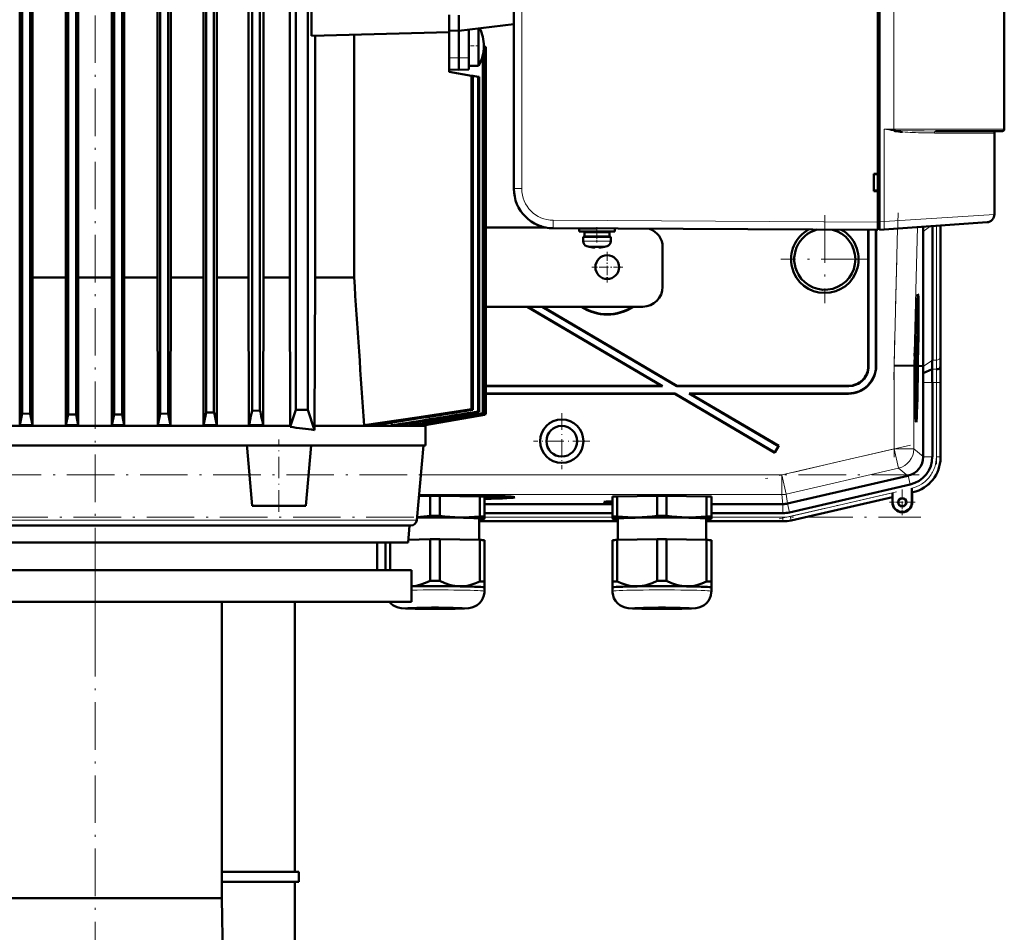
# Model space of a CAD drawing. Extents: x -1438 to 1837, y -1689 to 607.
# Tile 91 of 92: x 1374 to 1623, y 170 to 401. Entities that reach past the tile are written whole.
import ezdxf

# ---------------------------------------------------------------- set-up
doc = ezdxf.new("R2010")
doc.units = 0
doc.linetypes.add('DASHDOT', pattern=[18.5, 12, -3, 0.5, -3])

msp = doc.modelspace()

# ---------------------------------------------------------------- linework, layer by layer
at = {"color": 7, "linetype": 'DASHDOT', "lineweight": 18}
for p, q in [((1392.93, 241.7), (1392.93, 562.94)), ((1577.43, 351.17), (1577.43, 328.97)), ((1594.85, 309.58), (1595.95, 351.82)), ((1588.53, 340.07), (1566.33, 340.07)), ((1594.94, 290), (1594.94, 315.27)), ((1605.64, 310.81), (1605.64, 288.25)), ((1599.06, 293.06), (1562.46, 284.61)), ((1601.32, 285.56), (1184.33, 285.56)), ((1565.88, 274.41), (1597.19, 281.64)), ((1183.99, 274.86), (1601.67, 274.86)), ((1392.93, 265.1), (1392.93, 125.5))]:
    msp.add_line(p, q, dxfattribs=at)
at = {"color": 7, "lineweight": 50}
for p, q in [((1590.82, 349.47), (1590.82, 557.47)), ((1591.22, 557.45), (1591.22, 349.49)), ((1498.82, 549.04), (1498.82, 357.9)), ((1374.49, 534.03), (1374.49, 301.03)), ((1376.49, 534.03), (1376.49, 300.99)), ((1386.12, 534.06), (1386.12, 300.85)), ((1399.74, 534.06), (1399.74, 300.85)), ((1409.37, 534.03), (1409.37, 300.99)), ((1411.37, 534.03), (1411.37, 301.03)), ((1420.99, 533.97), (1420.99, 301.29)), ((1422.99, 533.96), (1422.99, 301.36)), ((1432.62, 533.88), (1432.62, 301.75)), ((1434.62, 533.87), (1434.62, 301.84)), ((1443.71, 534.97), (1443.71, 301.97)), ((1446.71, 301.97), (1446.71, 534.97)), ((1622.82, 533.97), (1622.82, 372.97)), ((1373.87, 521.64), (1373.87, 311.1)), ((1377.09, 521.64), (1377.09, 311.1)), ((1385.54, 521.64), (1385.54, 311.1)), ((1400.32, 521.64), (1400.32, 311.1)), ((1420.31, 521.64), (1420.31, 311.1)), ((1423.71, 521.64), (1423.71, 311.1)), ((1408.72, 335.47), (1408.72, 500.6)), ((1412.04, 500.6), (1412.04, 335.47)), ((1431.75, 500.6), (1431.75, 335.47)), ((1435.55, 335.47), (1435.55, 500.6)), ((1442.16, 500.6), (1442.16, 335.47)), ((1447.62, 502.38), (1447.62, 396.56)), ((1590.82, 361.67), (1590.82, 453.27)), ((1388.12, 422.47), (1388.12, 300.84)), ((1388.68, 421.9), (1388.68, 311.1)), ((1397.17, 421.9), (1397.17, 311.1)), ((1397.74, 422.47), (1397.74, 300.84)), ((1482.43, 399.22), (1482.43, 401.83)), ((1484.93, 401.74), (1484.93, 397.77)), ((1482.43, 399.22), (1482.43, 397.47)), ((1498.82, 399.48), (1484.93, 397.77)), ((1489.89, 398.38), (1489.89, 396.37)), ((1482.43, 397.47), (1447.62, 396.56)), ((1448.54, 335.47), (1448.54, 396.58)), ((1458.4, 396.84), (1458.4, 335.47)), ((1482.43, 397.84), (1484.93, 397.77)), ((1482.43, 394.22), (1482.43, 397.47)), ((1484.93, 397.77), (1484.93, 390.97)), ((1487.43, 398.08), (1487.43, 391)), ((1489.89, 396.37), (1489.89, 389.58)), ((1482.43, 394.22), (1482.43, 387.47)), ((1491.23, 393.97), (1491.23, 393.84)), ((1491.66, 393.77), (1491.23, 393.84)), ((1491.66, 393.77), (1491.74, 393.75)), ((1491.66, 393.77), (1491.66, 300.92)), ((1491.74, 393.75), (1491.74, 300.89)), ((1491.74, 393.75), (1491.74, 300.89)), ((1484.93, 387.97), (1484.93, 390.97)), ((1487.43, 388.04), (1487.43, 391)), ((1490.95, 391.61), (1490.95, 301.17)), ((1491.1, 392.39), (1491.1, 301.12)), ((1482.43, 388.04), (1482.43, 388.97)), ((1489.89, 388.97), (1487.43, 388.97)), ((1489.89, 388.97), (1489.89, 389.58)), ((1482.43, 388.04), (1484.93, 387.97)), ((1482.43, 387.47), (1488.14, 386.46)), ((1487.43, 388.04), (1484.93, 387.97)), ((1488.14, 386.46), (1488.46, 386.41)), ((1488.14, 386.46), (1488.14, 302.13)), ((1488.46, 386.41), (1489.78, 386.17)), ((1488.46, 386.41), (1488.46, 302.03)), ((1489.78, 386.17), (1490.01, 386.13)), ((1489.78, 386.17), (1489.78, 301.58)), ((1490.01, 386.13), (1490.01, 301.5)), ((1594.86, 372.53), (1595.02, 372.5)), ((1595.27, 372.72), (1594.91, 372.75)), ((1595.02, 372.5), (1595.04, 372.5)), ((1595.04, 372.5), (1595.23, 372.47)), ((1595.23, 372.47), (1595.05, 372.49)), ((1595.22, 372.47), (1595.23, 372.49)), ((1605.41, 372.47), (1614.41, 372.47)), ((1618.51, 372.47), (1612.64, 372.47)), ((1614.41, 372.47), (1622.32, 372.47)), ((1620.32, 351.4), (1620.32, 371.97)), ((1589.82, 357.27), (1589.82, 361.67)), ((1589.82, 361.67), (1590.82, 361.67)), ((1589.82, 361.47), (1590.82, 361.53)), ((1590.82, 361.62), (1590.82, 361.67)), ((1590.82, 357.41), (1589.82, 357.47)), ((1590.82, 357.27), (1589.82, 357.27)), ((1590.82, 357.27), (1590.82, 357.32)), ((1590.82, 349.47), (1590.82, 357.27)), ((1590.82, 347.47), (1590.82, 349.47)), ((1590.82, 347.77), (1590.82, 349.47)), ((1591.22, 347.5), (1591.22, 349.49)), ((1618.46, 349.4), (1592.41, 347.58)), ((1606.68, 316), (1606.68, 348.58)), ((1606.68, 316), (1606.68, 348.58)), ((1506.98, 348.07), (1491.74, 348.07)), ((1590.82, 347.47), (1508.76, 347.9)), ((1515.31, 347.84), (1519.74, 347.84)), ((1515.31, 347.84), (1515.31, 347.04)), ((1515.31, 347.04), (1515.31, 347.84)), ((1515.31, 347.04), (1519.81, 347.04)), ((1516.66, 346.94), (1519.81, 346.94)), ((1516.66, 345.84), (1516.66, 346.94)), ((1516.66, 345.84), (1516.66, 346.94)), ((1517.81, 347.84), (1517.81, 347.85)), ((1517.81, 346.94), (1517.81, 347.04)), ((1517.81, 346.94), (1517.81, 347.04)), ((1524.31, 347.04), (1519.81, 347.04)), ((1522.96, 346.94), (1519.81, 346.94)), ((1521.81, 347.04), (1521.81, 346.94)), ((1522.96, 346.94), (1522.96, 345.84)), ((1524.31, 347.82), (1524.31, 347.04)), ((1588.43, 347.48), (1588.43, 313.07)), ((1588.5, 347.48), (1588.5, 313)), ((1590.36, 313.14), (1590.36, 347.47)), ((1590.43, 313.07), (1590.43, 347.47)), ((1590.82, 347.77), (1591.22, 347.77)), ((1592.41, 347.58), (1591.22, 347.5)), ((1602.27, 347.07), (1602.27, 348.27)), ((1602.27, 313.07), (1602.27, 347.07)), ((1604.62, 314.58), (1604.62, 348.43)), ((1519.81, 345.74), (1516.31, 345.74)), ((1516.31, 345.74), (1516.31, 344.61)), ((1516.31, 344.61), (1516.31, 345.74)), ((1516.66, 345.84), (1519.81, 345.84)), ((1517.81, 345.74), (1517.81, 345.84)), ((1517.81, 345.74), (1517.81, 345.84)), ((1522.96, 345.84), (1519.81, 345.84)), ((1519.81, 345.74), (1523.31, 345.74)), ((1521.81, 345.84), (1521.81, 345.74)), ((1523.31, 345.74), (1523.31, 344.61)), ((1517.89, 343.21), (1517.89, 343.2)), ((1519.31, 343.21), (1519.31, 343.06)), ((1520.31, 343.21), (1520.31, 343.06)), ((1520.36, 343.04), (1520.41, 343.04)), ((1521.74, 343.2), (1521.74, 343.21)), ((1536.43, 343.07), (1536.43, 333.07)), ((1385.54, 335.47), (1377.09, 335.47)), ((1397.17, 335.47), (1388.68, 335.47)), ((1408.72, 335.47), (1400.32, 335.47)), ((1408.72, 335.47), (1408.79, 298.09)), ((1412.04, 335.47), (1411.96, 298.09)), ((1412.04, 335.47), (1420.31, 335.47)), ((1423.71, 335.47), (1431.75, 335.47)), ((1431.75, 335.47), (1431.83, 298.09)), ((1435.55, 335.47), (1435.46, 298.09)), ((1435.55, 335.47), (1442.16, 335.47)), ((1442.29, 297.97), (1442.16, 335.47)), ((1448.54, 335.47), (1448.39, 297.97)), ((1448.54, 335.47), (1458.4, 335.47)), ((1600.94, 329.43), (1600.75, 329.49)), ((1491.74, 328.07), (1531.43, 328.07)), ((1502.19, 328.07), (1536.1, 308.07)), ((1502.33, 328.07), (1536.36, 308)), ((1505.99, 328.07), (1540.02, 308)), ((1506.13, 328.07), (1540.04, 308.07)), ((1600.45, 321.19), (1600.43, 321.19)), ((1600.45, 321.19), (1600.44, 321.39)), ((1600.46, 321.98), (1600.46, 321.14)), ((1600.38, 319.33), (1600.35, 319.33)), ((1600.38, 319.26), (1600.35, 319.26)), ((1600.39, 319.21), (1600.35, 319.21)), ((1600.36, 318.82), (1600.36, 318.32)), ((1600.41, 318.77), (1600.36, 318.77)), ((1600.38, 319.26), (1600.38, 319.33)), ((1600.39, 319.21), (1600.38, 319.26)), ((1600.39, 320.02), (1600.4, 320.36)), ((1600.39, 320.16), (1600.39, 320.02)), ((1600.39, 319.53), (1600.39, 319.21)), ((1600.43, 319.49), (1600.39, 319.49)), ((1600.4, 318.27), (1600.41, 318.77)), ((1600.41, 318.77), (1600.43, 319.49)), ((1600.46, 321.14), (1600.43, 321.14)), ((1600.38, 316.3), (1600.26, 316.3)), ((1600.42, 316.54), (1600.27, 316.54)), ((1600.32, 317.63), (1600.3, 317.63)), ((1600.4, 318.27), (1600.32, 318.27)), ((1600.32, 317.63), (1600.33, 318.04)), ((1600.33, 318.04), (1600.32, 318.04)), ((1600.42, 316.54), (1600.32, 317.63)), ((1600.32, 316.3), (1600.32, 316.54)), ((1600.36, 318.32), (1600.33, 318.32)), ((1600.33, 318.04), (1600.33, 318.27)), ((1600.33, 318.04), (1600.42, 316.95)), ((1600.42, 316.95), (1600.42, 316.54)), ((1600.13, 314.55), (1600.09, 313.1)), ((1600.17, 314.55), (1600.13, 314.55)), ((1600.13, 314.55), (1600.17, 314.55)), ((1600.14, 313.1), (1600.17, 314.55)), ((1600.15, 315.57), (1600.2, 315.57)), ((1600.2, 315.57), (1600.15, 315.57)), ((1600.23, 315.06), (1600.18, 313.1)), ((1600.35, 313.88), (1600.2, 313.88)), ((1600.37, 313.83), (1600.2, 313.83)), ((1600.3, 314.27), (1600.21, 314.27)), ((1600.31, 316.1), (1600.26, 316.1)), ((1600.3, 314.27), (1600.31, 316.1)), ((1600.35, 313.88), (1600.3, 314.27)), ((1600.33, 316.1), (1600.31, 314.68)), ((1600.31, 316.1), (1600.33, 316.1)), ((1600.31, 314.68), (1600.34, 314.48)), ((1600.34, 315.17), (1600.32, 315.17)), ((1600.39, 315.03), (1600.35, 315.03)), ((1600.35, 314.37), (1600.35, 313.88)), ((1600.37, 314.32), (1600.35, 314.32)), ((1600.37, 314.32), (1600.39, 315.03)), ((1600.37, 313.83), (1600.37, 314.32)), ((1600.84, 313.09), (1600.9, 315.06)), ((1600.94, 315.06), (1600.89, 313.09)), ((1600.93, 313.09), (1600.99, 315.06)), ((1594.94, 313.17), (1599.94, 313.1)), ((1599.94, 313.1), (1600.09, 313.1)), ((1600.18, 313.1), (1600.14, 313.1)), ((1600.38, 313.28), (1600.19, 313.28)), ((1600.31, 313.23), (1600.19, 313.24)), ((1600.28, 312.05), (1600.19, 312.05)), ((1600.34, 311.7), (1600.29, 311.71)), ((1600.3, 311.31), (1600.29, 310.81)), ((1600.36, 311.4), (1600.38, 313.28)), ((1600.39, 313.28), (1600.37, 310.76)), ((1600.38, 313.28), (1600.39, 313.28)), ((1600.89, 313.09), (1600.84, 313.09)), ((1600.93, 313.08), (1601.31, 313.08)), ((1601.31, 313.08), (1602.27, 313.07)), ((1602.27, 312.93), (1602.27, 313.07)), ((1602.3, 311.29), (1604.6, 312.24)), ((1606.62, 312.64), (1606.66, 313.07)), ((1373.87, 311.1), (1373.89, 298.09)), ((1377.09, 311.1), (1377.07, 298.09)), ((1385.54, 311.1), (1385.57, 298.09)), ((1388.68, 311.1), (1388.66, 298.09)), ((1397.17, 311.1), (1397.2, 298.09)), ((1400.32, 311.1), (1400.29, 298.09)), ((1420.31, 311.1), (1420.33, 298.09)), ((1423.71, 311.1), (1423.68, 298.09)), ((1600.29, 310.81), (1600.2, 310.81)), ((1600.37, 310.76), (1600.2, 310.77)), ((1600.26, 310.22), (1600.2, 310.22)), ((1600.25, 309.41), (1600.21, 309.41)), ((1600.25, 309.41), (1600.26, 310.22)), ((1600.32, 308.56), (1600.25, 309.41)), ((1600.26, 310.22), (1600.36, 310.22)), ((1600.27, 309.68), (1600.35, 308.65)), ((1600.36, 309.68), (1600.27, 309.68)), ((1600.36, 310.82), (1600.29, 310.82)), ((1600.36, 310.22), (1600.36, 309.68)), ((1602.32, 290.22), (1602.32, 308.93)), ((1604.62, 290.13), (1604.62, 308.93)), ((1606.68, 289.93), (1606.68, 308.93)), ((1606.68, 290.13), (1606.68, 308.93)), ((1536.1, 308.07), (1491.74, 308.07)), ((1536.36, 308), (1491.74, 308)), ((1536.36, 308), (1536.1, 308.07)), ((1540.02, 308), (1540.04, 308.07)), ((1583.5, 308), (1540.02, 308)), ((1583.43, 308.07), (1540.04, 308.07)), ((1600.33, 308.37), (1600.23, 308.37)), ((1600.24, 307.44), (1600.31, 308.2)), ((1600.34, 308.08), (1600.25, 307.09)), ((1600.25, 307.06), (1600.33, 307.06)), ((1600.33, 306.52), (1600.26, 306.52)), ((1600.31, 308.2), (1600.33, 308.37)), ((1600.33, 308.37), (1600.32, 308.56)), ((1600.33, 307.06), (1600.33, 306.52)), ((1600.35, 308.65), (1600.34, 308.08)), ((1491.74, 306.14), (1539.51, 306.14)), ((1491.74, 306.07), (1539.49, 306.07)), ((1539.49, 306.07), (1539.51, 306.14)), ((1539.49, 306.07), (1564.81, 291.14)), ((1539.51, 306.14), (1564.78, 291.24)), ((1543.43, 306.07), (1543.17, 306.14)), ((1543.17, 306.14), (1583.36, 306.14)), ((1543.17, 306.14), (1565.73, 292.84)), ((1543.43, 306.07), (1583.43, 306.07)), ((1543.43, 306.07), (1565.83, 292.86)), ((1422.99, 301.36), (1420.99, 301.29)), ((1434.62, 301.84), (1432.62, 301.75)), ((1442.29, 297.67), (1443.71, 301.97)), ((1443.71, 301.97), (1446.71, 301.97)), ((1448.39, 296.89), (1446.71, 301.97)), ((1488.46, 302.03), (1488.14, 302.13)), ((1490.01, 301.5), (1489.78, 301.58)), ((1373.89, 298.09), (1374.49, 301.03)), ((1376.49, 300.99), (1374.49, 301.03)), ((1377.07, 298.09), (1376.49, 300.99)), ((1385.57, 298.09), (1386.12, 300.85)), ((1388.12, 300.84), (1386.12, 300.85)), ((1388.66, 298.09), (1388.12, 300.84)), ((1397.2, 298.09), (1397.74, 300.84)), ((1399.74, 300.85), (1397.74, 300.84)), ((1400.29, 298.09), (1399.74, 300.85)), ((1408.79, 298.09), (1409.37, 300.99)), ((1411.37, 301.03), (1409.37, 300.99)), ((1411.96, 298.09), (1411.37, 301.03)), ((1467.91, 298.77), (1467.95, 298.09)), ((1475.81, 298.09), (1491.74, 300.89)), ((1491.43, 300.74), (1476.41, 298.09)), ((1476.42, 298.09), (1491.43, 300.74)), ((1491.1, 301.12), (1490.95, 301.17)), ((1491.43, 300.84), (1491.43, 300.74)), ((1491.74, 300.89), (1491.66, 300.92)), ((1600.52, 300.64), (1600.32, 300.59)), ((1343.57, 297.97), (1442.29, 297.97)), ((1373.89, 298.09), (1377.07, 298.09)), ((1388.66, 298.09), (1385.57, 298.09)), ((1400.29, 298.09), (1397.2, 298.09)), ((1408.79, 298.09), (1411.96, 298.09)), ((1420.33, 298.09), (1423.68, 298.09)), ((1431.83, 298.09), (1435.46, 298.09)), ((1442.29, 297.67), (1442.29, 297.97)), ((1476.43, 297.97), (1448.39, 297.97)), ((1448.39, 296.89), (1448.39, 297.97)), ((1460.93, 298.09), (1463.49, 298.09)), ((1467.95, 298.09), (1469.55, 298.09)), ((1472.6, 298.59), (1472.63, 298.09)), ((1472.63, 298.09), (1473.57, 298.09)), ((1475.36, 298.4), (1475.37, 298.09)), ((1475.37, 298.09), (1475.81, 298.09)), ((1476.4, 298.2), (1476.41, 298.09)), ((1476.41, 298.09), (1476.42, 298.09)), ((1476.42, 298.09), (1476.43, 297.97)), ((1476.43, 292.97), (1476.43, 297.97)), ((1431.35, 292.97), (1354.51, 292.97)), ((1431.38, 292.34), (1431.32, 292.97)), ((1431.35, 292.97), (1447.53, 292.97)), ((1432.65, 277.77), (1431.38, 292.34)), ((1446.2, 277.77), (1447.53, 292.97)), ((1476.43, 292.97), (1447.53, 292.97)), ((1474.29, 274.14), (1475.93, 292.97)), ((1565.73, 292.84), (1564.78, 291.24)), ((1565.83, 292.86), (1564.81, 291.14)), ((1565.73, 292.84), (1565.83, 292.86)), ((1564.78, 291.24), (1564.81, 291.14)), ((1602.32, 290.22), (1602.32, 290.13)), ((1598.44, 285.35), (1567.97, 278.31)), ((1598.53, 285.37), (1598.44, 285.35)), ((1568.48, 276.07), (1599.05, 283.12)), ((1599.44, 282.16), (1599.44, 281.78)), ((1599.44, 278.62), (1599.44, 282.16)), ((1599.44, 281.78), (1599.45, 281.46)), ((1474.82, 280.22), (1477.69, 280.27)), ((1477.69, 275.22), (1477.69, 280.27)), ((1478.35, 280.38), (1478.35, 280.43)), ((1478.35, 280.43), (1478.35, 280.38)), ((1479.35, 280.43), (1479.35, 280.38)), ((1479.35, 280.38), (1479.35, 280.43)), ((1480.06, 280.27), (1490.19, 280.11)), ((1480.06, 275.22), (1480.06, 280.27)), ((1488.06, 280.26), (1488.06, 280.14)), ((1490.19, 275.06), (1490.19, 280.11)), ((1491.37, 275.01), (1491.37, 280.06)), ((1496.96, 279.9), (1497.03, 280.14)), ((1523.75, 275.01), (1523.75, 280.06)), ((1524.93, 280.11), (1535.06, 280.26)), ((1524.93, 275.06), (1524.93, 280.11)), ((1535.06, 275.21), (1535.06, 280.26)), ((1537.43, 280.26), (1547.56, 280.11)), ((1537.43, 275.21), (1537.43, 280.26)), ((1547.56, 275.06), (1547.56, 280.11)), ((1548.75, 275.01), (1548.75, 280.06)), ((1568.94, 274.06), (1594.51, 279.96)), ((1568.94, 274.06), (1594.51, 279.96)), ((1594.51, 279.96), (1594.55, 280.01)), ((1594.51, 278.62), (1594.51, 279.96)), ((1594.58, 281.04), (1594.58, 278.62)), ((1599.47, 281.14), (1599.51, 281.12)), ((1599.51, 281.12), (1599.71, 281.16)), ((1599.51, 281.12), (1599.71, 281.16)), ((1599.51, 281.12), (1599.51, 278.62)), ((1599.51, 278.62), (1599.51, 281.12)), ((1432.65, 277.77), (1446.2, 277.77)), ((1491.37, 278.18), (1523.75, 278.18)), ((1548.75, 278.18), (1566.85, 278.18)), ((1490.02, 274.51), (1490.02, 269.12)), ((1491.31, 274.48), (1491.37, 274.49)), ((1491.37, 275.88), (1523.75, 275.88)), ((1491.37, 274.51), (1491.37, 275.01)), ((1491.37, 274.49), (1491.37, 274.51)), ((1523.75, 275.01), (1523.75, 274.51)), ((1523.75, 274.51), (1523.75, 274.49)), ((1523.81, 274.47), (1523.75, 274.49)), ((1525.1, 269.12), (1525.1, 274.51)), ((1547.4, 274.51), (1547.4, 269.12)), ((1548.69, 274.47), (1548.75, 274.49)), ((1548.75, 275.88), (1566.86, 275.88)), ((1548.75, 274.51), (1548.75, 275.01)), ((1548.75, 274.49), (1548.75, 274.51)), ((1313.18, 272.77), (1472.79, 272.77)), ((1472.05, 268.47), (1472.43, 272.77)), ((1490.02, 273.82), (1525.1, 273.82)), ((1490.02, 273.82), (1525.1, 273.82)), ((1566.86, 273.82), (1547.4, 273.82)), ((1547.4, 273.82), (1566.86, 273.82)), ((1472.11, 269.18), (1477.69, 269.27)), ((1477.69, 269.27), (1477.69, 258.76)), ((1480.06, 269.27), (1490.19, 269.12)), ((1480.06, 269.27), (1480.06, 258.76)), ((1490.19, 269.12), (1490.19, 258.61)), ((1491.37, 269.06), (1491.37, 258.56)), ((1523.75, 269.06), (1523.75, 258.56)), ((1524.93, 269.11), (1535.06, 269.27)), ((1524.93, 269.11), (1524.93, 258.61)), ((1535.06, 269.27), (1535.06, 258.76)), ((1537.43, 269.27), (1547.56, 269.11)), ((1537.43, 269.27), (1537.43, 258.76)), ((1547.56, 269.11), (1547.56, 258.61)), ((1548.75, 269.06), (1548.75, 258.56)), ((1321.64, 268.47), (1464.24, 268.47)), ((1472.05, 268.47), (1323.49, 268.47)), ((1464.24, 268.47), (1464.24, 261.47)), ((1466.37, 268.47), (1466.37, 261.47)), ((1467.56, 268.47), (1467.56, 261.47)), ((1312.94, 261.47), (1472.94, 261.47)), ((1472.94, 261.47), (1472.94, 253.47)), ((1491.37, 257.1), (1491.37, 258.56)), ((1491.37, 257.1), (1491.37, 256.15)), ((1491.37, 257.1), (1491.37, 257.1)), ((1491.37, 257.1), (1491.37, 257.1)), ((1523.75, 258.56), (1523.75, 257.1)), ((1523.75, 256.15), (1523.75, 257.1)), ((1548.74, 257.09), (1548.75, 257.1)), ((1548.75, 257.1), (1548.75, 258.56)), ((1548.75, 257.1), (1548.75, 256.15)), ((1548.75, 257.1), (1548.75, 257.1)), ((1312.94, 253.47), (1472.94, 253.47)), ((1424.99, 253.47), (1424.99, 178.57)), ((1443.43, 185.22), (1443.43, 253.47)), ((1424.99, 185.22), (1444.43, 185.22)), ((1444.43, 182.72), (1444.43, 185.22)), ((1444.43, 182.72), (1424.99, 182.72)), ((1443.43, 151.68), (1443.43, 182.72)), ((1424.99, 178.57), (1360.86, 178.57)), ((1424.99, 178.57), (1425.67, 137.13))]:
    msp.add_line(p, q, dxfattribs=at)
at = {"color": 7, "lineweight": 18}
for p, q in [((1500.81, 549.04), (1500.81, 357.9)), ((1594.91, 372.97), (1594.91, 533.97)), ((1482.43, 391), (1484.93, 390.97)), ((1487.43, 391), (1484.93, 390.97)), ((1592.41, 372.97), (1592.41, 349.58)), ((1592.41, 372.97), (1594.91, 372.97)), ((1594.91, 372.97), (1594.9, 372.78)), ((1594.9, 372.78), (1594.91, 372.75)), ((1614.78, 372.97), (1594.91, 372.97)), ((1605.18, 371.97), (1612.28, 371.97)), ((1612.28, 371.97), (1620.32, 371.97)), ((1622.82, 372.97), (1614.78, 372.97)), ((1500.81, 357.9), (1498.82, 357.9)), ((1592.41, 349.58), (1620.32, 351.4)), ((1508.76, 349.9), (1590.82, 349.47)), ((1591.22, 349.47), (1590.82, 349.47)), ((1591.22, 349.49), (1592.41, 349.58)), ((1606.64, 315.27), (1606.64, 348.58)), ((1594.94, 313.17), (1595.85, 347.82)), ((1599.94, 313.1), (1600.86, 348.17)), ((1602.27, 347.07), (1604.16, 348.4)), ((1605.64, 314.58), (1605.64, 348.51)), ((1516.31, 344.61), (1519.78, 344.61)), ((1516.31, 344.61), (1516.31, 344.61)), ((1519.78, 344.61), (1519.81, 344.61)), ((1523.31, 344.61), (1519.81, 344.61)), ((1517.24, 343.37), (1519.79, 343.37)), ((1517.24, 343.37), (1517.24, 343.37)), ((1519.79, 343.37), (1519.81, 343.37)), ((1519.81, 343.37), (1522.39, 343.37)), ((1602.27, 312.93), (1604.62, 314.58)), ((1604.62, 314.58), (1605.64, 314.58)), ((1588.43, 313.07), (1588.5, 313)), ((1590.36, 313.14), (1590.43, 313.07)), ((1594.94, 292.11), (1594.94, 313.17)), ((1599.94, 292.11), (1599.94, 313.1)), ((1604.6, 312.24), (1605.62, 312.24)), ((1606.7, 313.07), (1606.66, 313.07)), ((1602.32, 308.93), (1604.62, 308.93)), ((1604.62, 308.93), (1605.64, 308.93)), ((1605.64, 308.93), (1606.64, 308.93)), ((1605.64, 290.13), (1605.64, 308.93)), ((1606.64, 308.93), (1606.68, 308.93)), ((1606.64, 308.93), (1606.64, 290.13)), ((1583.43, 308.07), (1583.5, 308)), ((1583.43, 306.07), (1583.36, 306.14)), ((1566.58, 285.56), (1594.94, 292.11)), ((1599.94, 292.11), (1594.94, 292.11)), ((1594.94, 292.11), (1596.06, 287.24)), ((1599.94, 292.11), (1602.32, 290.22)), ((1602.32, 290.13), (1604.62, 290.13)), ((1606.64, 290.13), (1605.64, 290.13)), ((1606.64, 290.13), (1606.68, 290.13)), ((1596.06, 287.24), (1567.7, 280.69)), ((1598.44, 285.35), (1596.06, 287.24)), ((1475.28, 285.56), (1566.58, 285.56)), ((1566.58, 285.56), (1567.7, 280.69)), ((1566.58, 285.56), (1566.58, 280.56)), ((1598.53, 285.37), (1599.05, 283.12)), ((1566.58, 280.56), (1474.85, 280.56)), ((1566.85, 278.18), (1566.58, 280.56)), ((1567.7, 280.69), (1567.97, 278.31)), ((1568.71, 275.07), (1594.58, 281.04)), ((1568.93, 274.09), (1594.55, 280.01)), ((1599.47, 281.14), (1599.5, 281.15)), ((1599.5, 281.15), (1599.51, 281.12)), ((1566.86, 278.18), (1566.86, 275.88)), ((1567.96, 278.31), (1568.48, 276.07)), ((1594.58, 278.62), (1594.51, 278.62)), ((1599.44, 278.62), (1599.51, 278.62)), ((1474.29, 274.14), (1321.53, 274.14)), ((1490.02, 273.86), (1525.1, 273.86)), ((1491.37, 274.86), (1523.75, 274.86)), ((1547.4, 273.86), (1566.86, 273.86)), ((1548.75, 274.86), (1566.86, 274.86)), ((1566.86, 273.86), (1566.86, 274.86)), ((1566.86, 273.86), (1566.86, 273.82)), ((1568.93, 274.09), (1568.71, 275.07)), ((1568.93, 274.09), (1568.94, 274.06))]:
    msp.add_line(p, q, dxfattribs=at)
at = {"color": 7, "linetype": 'DASHDOT', "lineweight": 18, "ltscale": 0.073822}
msp.add_line((1490.13, 393.97), (1487.18, 393.97), dxfattribs=at)
at = {"color": 7, "linetype": 'DASHDOT', "lineweight": 18, "ltscale": 0.012}
msp.add_line((1590.78, 349.46), (1591.26, 349.46), dxfattribs=at)
at = {"color": 7, "linetype": 'DASHDOT', "lineweight": 18, "ltscale": 0.097188}
msp.add_line((1519.81, 348.18), (1519.81, 344.29), dxfattribs=at)
at = {"color": 7, "linetype": 'DASHDOT', "lineweight": 18, "ltscale": 0.024001}
msp.add_line((1519.81, 346.96), (1519.81, 347.92), dxfattribs=at)
at = {"color": 7, "linetype": 'DASHDOT', "lineweight": 18, "ltscale": 0.033}
msp.add_line((1519.81, 345.73), (1519.81, 347.05), dxfattribs=at)
at = {"color": 7, "linetype": 'DASHDOT', "lineweight": 18, "ltscale": 0.000798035}
msp.add_line((1518.81, 343.03), (1518.81, 343.06), dxfattribs=at)
at = {"color": 7, "linetype": 'DASHDOT', "lineweight": 18, "ltscale": 0.000674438}
msp.add_line((1518.81, 343.06), (1518.81, 343.04), dxfattribs=at)
at = {"color": 7, "linetype": 'DASHDOT', "lineweight": 18, "ltscale": 0.000917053}
msp.add_line((1520.81, 343.03), (1520.81, 343.07), dxfattribs=at)
at = {"color": 7, "linetype": 'DASHDOT', "lineweight": 18, "ltscale": 0.00068512}
msp.add_line((1520.81, 343.06), (1520.81, 343.04), dxfattribs=at)
at = {"color": 7, "linetype": 'DASHDOT', "lineweight": 18, "ltscale": 0.195001}
for p, q in [((1522.43, 341.97), (1522.43, 334.17)), ((1526.33, 338.07), (1518.53, 338.07))]:
    msp.add_line(p, q, dxfattribs=at)
at = {"color": 7, "linetype": 'DASHDOT', "lineweight": 18, "ltscale": 0.355368}
for p, q in [((1510.92, 301.18), (1510.92, 286.96)), ((1518.02, 294.07), (1503.81, 294.07))]:
    msp.add_line(p, q, dxfattribs=at)
at = {"color": 7, "linetype": 'DASHDOT', "lineweight": 18, "ltscale": 0.456}
msp.add_line((1439.43, 276.25), (1439.43, 294.49), dxfattribs=at)
at = {"color": 7, "linetype": 'DASHDOT', "lineweight": 18, "ltscale": 0.1625}
for p, q in [((1597.01, 281.87), (1597.01, 275.37)), ((1600.26, 278.62), (1593.76, 278.62))]:
    msp.add_line(p, q, dxfattribs=at)
at = {"color": 7, "linetype": 'DASHDOT', "lineweight": 18, "ltscale": 0.157961}
msp.add_line((1597.01, 281.77), (1597.01, 275.46), dxfattribs=at)
at = {"color": 7, "linetype": 'DASHDOT', "lineweight": 18, "ltscale": 0.157962}
msp.add_line((1600.17, 278.62), (1593.85, 278.62), dxfattribs=at)
at = {"color": 7, "linetype": 'DASHDOT', "lineweight": 18, "ltscale": 0.450014}
msp.add_line((1392.94, 269.97), (1392.94, 251.97), dxfattribs=at)
at = {"color": 7, "lineweight": 18}
for points in [[(1595.27, 372.72), (1596.69, 372.64), (1599.48, 372.54), (1602.53, 372.49), (1605.41, 372.47)], [(1508.76, 349.9), (1508.76, 347.98), (1508.76, 347.91), (1508.76, 347.9)]]:
    msp.add_lwpolyline(points, dxfattribs=at)
at = {"color": 7, "lineweight": 50}
for points in [[(1519.31, 343.06), (1519.31, 343.06), (1519.31, 343.06), (1519.3, 343.05), (1519.29, 343.05), (1519.23, 343.04), (1519.09, 343.04), (1518.81, 343.06)], [(1520.31, 343.06), (1520.32, 343.06), (1520.32, 343.06), (1520.32, 343.05), (1520.33, 343.05), (1520.36, 343.04)], [(1520.31, 343.06), (1520.32, 343.06), (1520.32, 343.06), (1520.33, 343.05), (1520.34, 343.05), (1520.41, 343.04), (1520.81, 343.06)], [(1520.31, 343.06), (1520.31, 343.06), (1520.31, 343.06), (1520.32, 343.05), (1520.33, 343.05), (1520.41, 343.04)], [(1600.42, 320.25), (1600.41, 320.23), (1600.4, 320), (1600.39, 319.53)], [(1600.44, 319.47), (1600.42, 318.42), (1600.4, 318.27)], [(1600.41, 320.63), (1600.42, 320.72), (1600.42, 320.74)], [(1600.42, 320.74), (1600.43, 320.69), (1600.44, 320.53), (1600.44, 319.47)], [(1600.43, 319.49), (1600.43, 320.18), (1600.42, 320.23), (1600.42, 320.25)], [(1600.34, 315.17), (1600.37, 316.2), (1600.37, 316.27), (1600.38, 316.3)], [(1600.38, 316.3), (1600.39, 316.18), (1600.4, 316)], [(1600.38, 315.8), (1600.36, 315.7), (1600.35, 315.03)], [(1600.4, 315.02), (1600.38, 313.97), (1600.37, 313.83)], [(1600.39, 315.03), (1600.39, 315.69), (1600.38, 315.8)], [(1600.29, 310.81), (1600.27, 311.32), (1600.28, 312.05)], [(1600.28, 312.05), (1600.3, 313.02), (1600.31, 313.19), (1600.31, 313.23)], [(1600.31, 312.74), (1600.3, 312.62), (1600.29, 312.04)], [(1600.29, 312.04), (1600.29, 311.37), (1600.3, 311.32), (1600.3, 311.31)], [(1600.31, 313.23), (1600.33, 313.06), (1600.35, 312.17)], [(1600.34, 311.7), (1600.32, 312.66), (1600.31, 312.72), (1600.31, 312.74)], [(1460.93, 298.09), (1474.3, 300.03), (1488.14, 302.13)], [(1599.45, 281.46), (1599.47, 281.16), (1599.47, 281.15), (1599.47, 281.14)], [(1485.12, 274.79), (1483.87, 274.83), (1482.61, 274.92), (1481.34, 275.05), (1480.06, 275.22)], [(1490.19, 275.06), (1488.83, 274.92), (1487.48, 274.83), (1486.3, 274.79), (1485.12, 274.79)], [(1530, 274.79), (1528.82, 274.79), (1527.64, 274.83), (1526.3, 274.92), (1524.93, 275.06)], [(1535.06, 275.21), (1533.78, 275.04), (1532.51, 274.92), (1531.26, 274.83), (1530, 274.79)], [(1542.5, 274.79), (1541.24, 274.83), (1539.98, 274.92), (1538.72, 275.04), (1537.43, 275.21)], [(1547.56, 275.06), (1546.2, 274.92), (1544.86, 274.83), (1543.68, 274.79), (1542.5, 274.79)], [(1477.69, 258.76), (1476.51, 258.23), (1475.32, 257.81), (1474.14, 257.53), (1472.94, 257.4)], [(1485.12, 257.39), (1484.5, 257.42), (1483.88, 257.49), (1483.23, 257.61), (1482.58, 257.77), (1481.32, 258.19), (1480.06, 258.76)], [(1490.19, 258.61), (1488.93, 258.08), (1487.67, 257.69), (1487.02, 257.55), (1486.37, 257.45), (1485.75, 257.4), (1485.12, 257.39)], [(1530, 257.39), (1529.37, 257.4), (1528.75, 257.45), (1528.1, 257.55), (1527.45, 257.69), (1526.19, 258.08), (1524.93, 258.61)], [(1535.06, 258.76), (1533.8, 258.19), (1532.54, 257.77), (1531.89, 257.6), (1531.24, 257.49), (1530.62, 257.42), (1530, 257.39)], [(1542.5, 257.39), (1541.88, 257.42), (1541.26, 257.49), (1540.6, 257.6), (1539.95, 257.77), (1538.69, 258.19), (1537.43, 258.76)], [(1547.56, 258.61), (1546.3, 258.08), (1545.04, 257.69), (1544.4, 257.55), (1543.74, 257.45), (1543.12, 257.4), (1542.5, 257.39)], [(1478.87, 251.7), (1483.95, 251.74), (1486.35, 251.82), (1487.42, 251.89), (1488.19, 252.03), (1488.88, 252.28), (1489.54, 252.66), (1490.13, 253.15), (1490.62, 253.73), (1490.99, 254.39), (1491.24, 255.1), (1491.36, 255.85), (1491.37, 256.15)], [(1536.25, 251.7), (1531.17, 251.74), (1528.77, 251.81), (1527.7, 251.89), (1526.94, 252.03), (1526.24, 252.28), (1525.58, 252.66), (1524.99, 253.15), (1524.51, 253.73), (1524.13, 254.39), (1523.88, 255.1), (1523.76, 255.85), (1523.75, 256.15)], [(1536.25, 251.7), (1541.32, 251.74), (1543.72, 251.81), (1544.79, 251.89), (1545.56, 252.03), (1546.25, 252.28), (1546.92, 252.66), (1547.5, 253.15), (1547.99, 253.73), (1548.36, 254.39), (1548.62, 255.1), (1548.74, 255.85), (1548.75, 256.15)], [(1478.87, 251.7), (1473.88, 251.74), (1471.44, 251.81), (1470.35, 251.89), (1469.59, 252.03), (1468.9, 252.27), (1468.23, 252.64), (1467.64, 253.13), (1467.33, 253.47)]]:
    msp.add_lwpolyline(points, dxfattribs=at)
for centre, radius in [((1522.43, 338.07), 3), ((1510.92, 294.07), 5.47), ((1510.92, 294.07), 3.88), ((1597.01, 278.62), 1.07), ((1597.01, 278.62), 1)]:
    msp.add_circle(centre, radius, dxfattribs=at)
for centre, radius, start, end in [((1481.23, 393.97), 10, 360, 26.3948), ((1481.23, 393.97), 10, 360, 26.3948), ((1481.23, 393.97), 10, 330, 0), ((1597.83, 372.08), 3.01, 166.4368, 171.5453), ((1596.94, 384.21), 11.88, 259.8938, 261.7656), ((1597.92, 372.03), 3.1, 166.5613, 170.7325), ((1597.92, 372.03), 3.1, 166.5009, 170.6598), ((1595.49, 375.22), 2.76, 256.8433, 260.8152), ((1596.99, 384.59), 11.99, 259.9497, 261.774), ((1595.69, 380.34), 7.63, 264.0588, 266.8194), ((1597.93, 372.1), 2.73, 166.7805, 172.1157), ((1597.98, 372.13), 2.77, 167.5876, 173.1499), ((1599.63, 404.01), 31.85, 262.0536, 265.3637), ((1620.82, 371.97), 0.5, 90, 180), ((1622.32, 372.97), 0.5, 270, 360), ((1508.82, 357.9), 10, 180, 269.7), ((1618.32, 351.4), 2, 274, 360), ((1508.82, 357.89), 9.99, 244.3598, 251.9874), ((1531.43, 343.07), 5, 0, 70.1053), ((1577.43, 340.07), 8.54, 118.6524, 60.745), ((1577.43, 340.07), 7.72, 104.2871, 210), ((1577.43, 340.07), 7.72, 210, 75.1184), ((1517.61, 344.61), 1.3, 180, 253.3985), ((1517.61, 344.61), 1.3, 180, 253.3985), ((1522.01, 344.61), 1.3, 286.6016, 360), ((1519.81, 351.99), 9, 253.3985, 257.6222), ((1519.81, 351.99), 9, 253.3985, 257.6222), ((1519.81, 351.99), 8.99, 257.6503, 263.6107), ((1519.81, 351.99), 8.99, 257.6503, 263.6107), ((1519.81, 351.99), 8.99, 257.6503, 263.6107), ((1519.25, 346.83), 3.8, 263.4156, 267.7409), ((1519.27, 347.08), 4.04, 263.5178, 266.8391), ((1519.25, 346.85), 3.82, 263.4243, 267.67), ((1519.81, 353.1), 9.9, 267.106, 269.9999), ((1519.81, 353.1), 9.9, 267.106, 269.9999), ((1519.81, 353.1), 9.9, 267.106, 269.9999), ((1519.81, 353.1), 9.9, 267.106, 269.9999), ((1519.81, 353.1), 9.9, 269.9998, 272.8943), ((1519.81, 353.1), 9.9, 269.9998, 272.8943), ((1519.81, 353.1), 9.9, 269.9998, 272.8943), ((1519.81, 351.99), 8.99, 276.3893, 282.3497), ((1519.81, 351.99), 8.99, 276.3897, 282.3492), ((1519.81, 351.99), 8.99, 276.3893, 282.3497), ((1519.81, 351.99), 9, 282.3778, 286.6016), ((-36138.93, -2226.64), 37684.53, 3.841493, 3.898451), ((1531.43, 333.07), 5, 270, 360), ((1600.89, 329.37), 0.0805, 4.8393, 48.6176), ((1522.43, 338.07), 12, 236.4427, 303.5573), ((1522.43, 338.07), 11.9, 237.2111, 302.7889), ((1600.58, 321.18), 0.129, 175.8658, 199.2161), ((1605.3, 318.71), 4.95, 179.4351, 184.4451), ((1603.23, 319.05), 2.88, 179.1341, 184.6358), ((1573.39, 319.61), 26.99, 359.3998, 0.6122), ((1633.7, 314.86), 33.37, 179.4676, 180.647), ((1618.3, 314.77), 17.96, 179.1828, 181.286), ((1569.83, 315.42), 30.57, 359.2603, 1.093), ((1435.32, 314.78), 169.29, 359.1397, 359.9326), ((1394.03, 316.25), 212.65, 359.1437, 359.9328), ((1813.9, 316.25), 207.22, 180.0687, 180.8785), ((1583.36, 313.13), 6.99, 269.9843, 0.0157), ((1583.43, 313.07), 5, 269.9843, 0.0157), ((1583.43, 313.06), 6.99, 269.9842, 0.0158), ((1583.5, 313), 5, 269.9843, 0.0157), ((1622.28, 311.74), 21.94, 180.0813, 182.4019), ((1658.61, 312.66), 58.27, 180.4885, 181.2422), ((1487.5, 309.94), 114.81, 0.6735, 1.491), ((1401.92, 308.98), 200.39, 359.9856, 0.6607), ((1320.21, 308.99), 284.4, 359.9866, 0.6543), ((1249.35, 309.01), 357.33, 359.9869, 0.6511), ((1954.26, 309.02), 347.59, 179.3315, 180.0144), ((1600.49, 310.81), 0.129, 175.8658, 199.2161), ((350.29, 519.54), 1092.72, 348.30763, 348.47887), ((1952.63, 412.11), 541.09, 191.8112, 192.1649), ((984.24, 396.16), 458.21, 347.6414, 348.1087), ((1688.18, 357.13), 259.52, 192.3001, 193.1482), ((1048.73, 3009.13), 2742.59, 278.69822, 279.22618), ((996.18, 3318.16), 3056.69, 278.87866, 279.29289), ((648.28, 5289.68), 5058.7, 279.34325, 279.57813), ((489.63, 6196.47), 5979.73, 279.46166, 279.639676), ((-713.6, 13015.86), 12904.46, 279.758132, 279.83713), ((-1495.13, 17449.86), 17407.09, 279.825559, 279.879975), ((1413.1, 45.2), 254.15, 82.0186, 83.4062), ((1597.32, 290.22), 5, 284.0551, 358.9536), ((1597.43, 290.13), 7.18, 282.9912, 0.0087), ((1597.69, 289.92), 8.99, 282.9916, 0.0084), ((1597.01, 278.62), 1, 38.8023, 218.7409), ((1597.01, 278.62), 2.5, 180, 0), ((1597.01, 278.62), 2.43, 180, 360), ((1597.01, 278.62), 2.5, 218.7594, 0), ((1472.79, 274.27), 1.5, 270, 355), ((1471.65, 315.88), 41.11, 273.7643, 278.4464), ((1566.86, 283.07), 7.19, 270.0004, 282.9993), ((1566.86, 283.07), 9.25, 270.0004, 282.9992), ((1566.86, 283.07), 9.25, 270.0004, 282.9992)]:
    msp.add_arc(centre, radius, start, end, dxfattribs=at)
at = {"color": 7, "lineweight": 18}
for centre, radius, start, end in [((1627.09, 557.92), 188.17, 259.3785, 260.1372), ((1625.31, 729.56), 358.1, 264.7284, 265.1294), ((1602.94, 441.57), 69.56, 265.148, 267.3458), ((1605.03, 487.49), 115.52, 267.3648, 270.0743), ((1606.03, 371.99), 0.854, 157.1526, 181.5103), ((1508.81, 357.9), 8, 180.0049, 269.6951), ((1435.66, 314.78), 169.99, 359.143, 359.9328), ((1415.73, 315.49), 190.91, 359.1448, 359.9328), ((1320.02, 308.99), 285.63, 359.9869, 0.6516), ((1285.81, 309), 320.83, 359.987, 0.6502), ((1597.43, 290.13), 9.21, 282.9951, 0.005), ((1597.47, 290.12), 8.17, 341.479, 0.0467), ((1597.5, 290.09), 8.13, 322.0259, 341.626), ((1597.48, 290.08), 8.15, 302.6137, 322.2041), ((1597.44, 290.1), 8.18, 284.1355, 302.7235), ((1566.58, 285.56), 5, 270, 283), ((1566.86, 283.05), 8.2, 269.9878, 283.0122), ((1566.86, 283.07), 9.21, 270.0004, 282.9992)]:
    msp.add_arc(centre, radius, start, end, dxfattribs=at)
for centre, major_axis, ratio, start_param, end_param in [((1605.41, 371.97), (0.003, -0.5), 0.475323, 3.139186, 3.924696), ((1592.27, 349.58), (-0.14, 2), 0.069587, 3.141593, 4.707523), ((1605.64, 315.29), (1, 0), 0.707107, 4.712389, 6.248279), ((1594.94, 292.11), (3.11, 3.91), 0.999441, 4.04071, 5.384068), ((1478.87, 256.15), (12.5, 0), 0.026177, 1.047198, 2.065758), ((1478.87, 256.15), (12.5, 0), 0.026177, 0, 1.047198), ((1536.25, 256.15), (12.5, 0), 0.026177, 1.047198, 3.141593), ((1536.25, 256.15), (12.5, 0), 0.026177, 0, 1.047198), ((1478.87, 251.91), (8.26, 0), 0.026177, 1.570796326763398, 7.853981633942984), ((1536.25, 251.91), (8.26, 0), 0.026177, 1.570796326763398, 7.853981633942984)]:
    msp.add_ellipse(centre, major_axis=major_axis, ratio=ratio, start_param=start_param, end_param=end_param, dxfattribs=at)
at = {"color": 7, "lineweight": 50}
for centre, major_axis, ratio, start_param, end_param in [((1600.56, 315.08), (0.42, 16.16), 0.026173, 0.002609, 1.541551), ((1600.56, 315.08), (0.42, 16.16), 0.026173, 4.711319, 6.285795), ((1600.56, 314.99), (-0.38, -14.44), 0.026173, 3.134978, 4.673197), ((1600.56, 314.99), (-0.38, -14.44), 0.026173, 1.576165, 3.056296), ((1600.56, 315.08), (0.33, 12.78), 0.026173, 0.002734, 1.572781), ((1600.56, 315.08), (0.33, 12.78), 0.026173, 4.711319, 6.283528), ((1600.05, 315.06), (-0.09, -10.11), 0.026177, 1.394496, 1.448849), ((1600.51, 315.05), (0, -16.16), 0.026176, 4.833214, 6.28068), ((1600.51, 315.09), (0, 14.46), 0.026176, 1.709149, 3.149459), ((1600.51, 315.05), (0, -12.78), 0.026176, 4.865698, 6.280665), ((1600.51, 315.05), (0, -12.78), 0.026176, 6.280665, 7.699987), ((1600.51, 315.05), (0, -16.16), 0.026176, 6.28068, 7.732162), ((1600.51, 315.09), (0, 14.46), 0.026176, 3.149459, 4.573351), ((1600.53, 315.06), (-0.14, -16.16), 0.026177, 1.448448, 1.448756), ((1605.62, 312.66), (1, 0), 0.414215, 4.715229, 6.251119), ((1600.05, 315.06), (-0.09, -10.11), 0.026177, 1.072075, 1.132318), ((1478.85, 279.91), (-18.12, 0), 0.026177, 4.739988, 4.935845), ((1478.85, 279.91), (-16.2, 0), 0.026177, 3.143885, 4.963089), ((1478.85, 279.91), (-20.18, 0), 0.026177, 4.73717, 4.912457), ((1478.87, 279.91), (13.8, 0), 0.026177, 1.484737, 1.656856), ((1478.85, 279.91), (-20.18, 0), 0.026177, 3.143867, 4.687608), ((1478.85, 279.91), (-18.12, 0), 0.026177, 3.134523, 4.68479), ((1478.87, 279.91), (13.8, 0), 0.026177, 0.437539, 0.609658), ((1478.85, 279.91), (-20.18, 0), 0.026177, 2.240627, 3.143867), ((1478.85, 279.91), (-16.2, 0), 0.026177, 2.454681, 3.143885), ((1478.85, 279.91), (-18.12, 0), 0.026177, 2.334296, 3.134523), ((1531.84, 278.71), (10.3, 0), 0.026177, 2.47459, 3.1393), ((1536.25, 279.9), (13.8, 0), 0.026177, 2.531934, 2.704054), ((1536.25, 279.9), (13.8, 0), 0.026177, 1.484737, 1.656856), ((1536.25, 279.9), (13.8, 0), 0.026177, 0.437539, 0.609658), ((1594.55, 281.03), (0, 1.03), 0.034024, 3.184364, 4.720253), ((1531.84, 278.71), (10.3, 0), 0.026177, 3.1393, 3.808595), ((1566.85, 283.18), (4.97, 0.57), 0.999653, 4.598982, 4.601547), ((1566.85, 283.18), (-4.97, -0.57), 0.999653, 1.459955, 1.684204), ((1478.87, 274.51), (12.5, 0), 0.026177, 6.185296, 8.224778), ((1478.87, 274.51), (11.15, 0), 0.026177, 0, 1.989451), ((1478.87, 274.86), (-13.8, 0), 0.026177, 4.626329, 4.798449), ((1478.87, 274.51), (12.5, 0), 0.026177, 5.814135, 6.185296), ((1478.87, 274.86), (-13.8, 0), 0.026177, 3.579132, 3.751251), ((1536.25, 274.85), (-13.8, 0), 0.026177, 5.673527, 5.845646), ((1536.25, 274.51), (12.5, 0), 0.026177, 6.185296, 9.424778), ((1536.25, 274.51), (12.5, 0), 0.026177, 3.141593, 3.239482), ((1536.25, 274.51), (12.5, 0), 0.026177, 3.239482, 3.610643), ((1536.25, 274.51), (11.15, 0), 0.026177, 0, 3.141593), ((1536.25, 274.85), (-13.8, 0), 0.026177, 4.626329, 4.798449), ((1536.25, 274.51), (12.5, 0), 0.026177, 5.814135, 6.185296), ((1536.25, 274.85), (-13.8, 0), 0.026177, 3.579132, 3.751251), ((1478.87, 268.91), (13.8, 0), 0.026177, 1.484737, 1.656856), ((1478.87, 268.91), (13.8, 0), 0.026177, 0.437539, 0.609658), ((1536.25, 268.91), (13.8, 0), 0.026177, 2.531934, 2.704054), ((1536.25, 268.91), (13.8, 0), 0.026177, 1.484737, 1.656856), ((1536.25, 268.91), (13.8, 0), 0.026177, 0.437539, 0.609658), ((1478.87, 257.1), (12.5, 0), 0.026177, 0, 2.065758), ((1478.87, 258.4), (-13.8, 0), 0.026177, 4.626329, 4.798449), ((1478.87, 258.4), (-13.8, 0), 0.026177, 3.579132, 3.751251), ((1536.25, 258.4), (-13.8, 0), 0.026177, 5.673527, 5.845646), ((1536.25, 257.1), (12.5, 0), 0.026177, 0, 3.141593), ((1536.25, 258.4), (-13.8, 0), 0.026177, 4.626329, 4.798449), ((1536.25, 258.4), (-13.8, 0), 0.026177, 3.579132, 3.751251), ((1478.87, 251.91), (3.5, 0), 0.026177, 0, 3.141593), ((1478.87, 251.91), (3.5, 0), 0.026177, 3.141593, 6.283185), ((1536.25, 251.91), (3.5, 0), 0.026177, 0, 3.141593), ((1536.25, 251.91), (3.5, 0), 0.026177, 3.141593, 6.283185)]:
    msp.add_ellipse(centre, major_axis=major_axis, ratio=ratio, start_param=start_param, end_param=end_param, dxfattribs=at)

doc.saveas('drawing.dxf')
